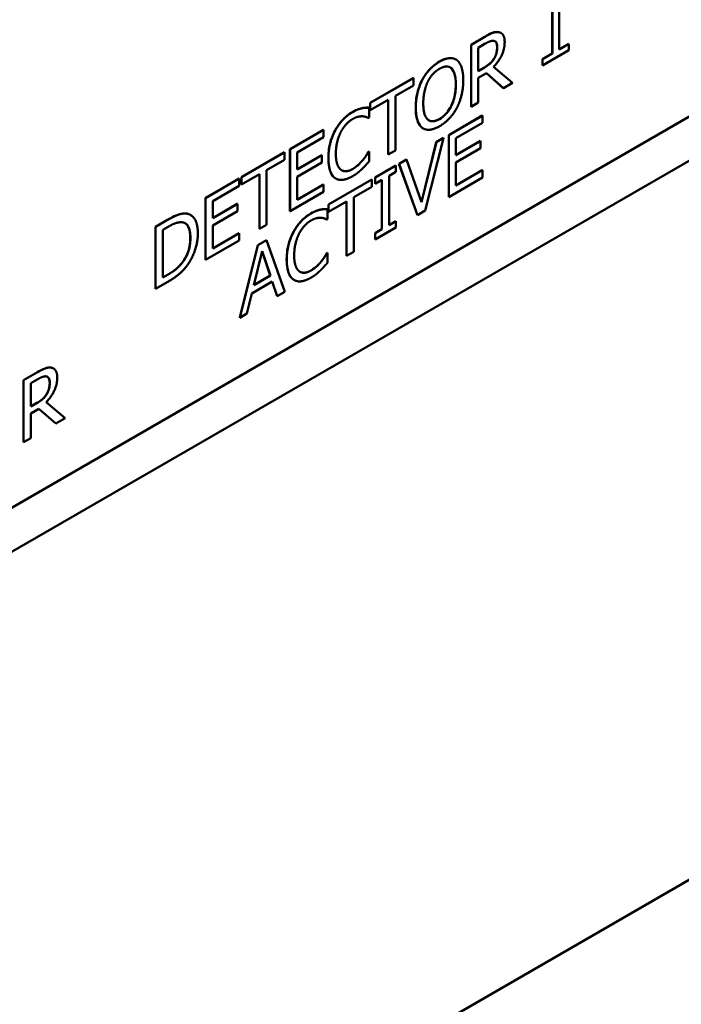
# Model space of a CAD drawing. Header units: millimetres. Extents: x 30 to 861, y 28 to 600.
# Tile 16 of 43: x 725 to 749, y 185 to 221. Entities that reach past the tile are written whole.
import ezdxf

# ---------------------------------------------------------------- set-up
doc = ezdxf.new("R2010")
doc.units = ezdxf.units.MM
doc.header["$LTSCALE"] = 3
doc.layers.add('Visible (ISO)', color=7, linetype='Continuous', lineweight=50)
doc.layers.add('Visible Narrow (ISO)', color=7, linetype='Continuous', lineweight=35)

msp = doc.modelspace()

# ---------------------------------------------------------------- linework, layer by layer
at = {"layer": 'Visible (ISO)'}
for p, q in [((696.899, 187.612), (797.308, 245.583)), ((798.715, 244.77), (698.306, 186.799)), ((823.464, 232.523), (673.558, 145.974)), ((744.471, 220.321), (744.471, 222.381)), ((744.212, 220.175), (744.212, 221.704)), ((744.216, 221.706), (744.216, 220.173)), ((742.313, 220.932), (742.316, 220.93)), ((741.214, 220.497), (741.724, 220.791)), ((741.728, 220.789), (741.217, 220.495)), ((741.214, 220.497), (741.217, 220.495)), ((741.214, 218.211), (741.214, 220.497)), ((741.217, 220.495), (741.217, 218.209)), ((741.48, 220.384), (741.742, 220.535)), ((741.48, 219.524), (741.48, 220.384)), ((743.857, 219.732), (744.823, 220.29)), ((744.471, 220.325), (744.819, 220.526)), ((744.823, 220.524), (744.471, 220.321)), ((744.819, 220.526), (744.823, 220.524)), ((744.823, 220.29), (744.823, 220.524)), ((740.656, 219.952), (740.659, 219.95)), ((742.066, 219.985), (742.069, 219.983)), ((743.853, 219.968), (744.212, 220.175)), ((743.853, 219.968), (743.857, 219.966)), ((743.853, 219.735), (743.853, 219.968)), ((744.216, 220.173), (743.857, 219.966)), ((743.857, 219.966), (743.857, 219.732)), ((744.212, 220.175), (744.216, 220.173)), ((741.48, 219.528), (741.708, 219.659)), ((741.711, 219.657), (741.48, 219.524)), ((742.75, 219.093), (742.045, 219.682)), ((743.853, 219.735), (743.857, 219.732)), ((737.495, 218.35), (739.086, 219.269)), ((739.09, 219.267), (737.498, 218.348)), ((739.086, 219.269), (739.09, 219.267)), ((739.09, 218.996), (739.09, 219.267)), ((739.412, 219.195), (739.415, 219.193)), ((741.48, 219.27), (741.782, 219.444)), ((741.48, 218.361), (741.48, 219.27)), ((742.404, 218.898), (741.781, 219.444)), ((741.782, 219.444), (742.408, 218.896)), ((738.426, 218.613), (739.09, 218.996)), ((742.404, 218.898), (742.408, 218.896)), ((742.408, 218.896), (742.75, 219.093)), ((737.498, 218.077), (738.162, 218.461)), ((738.159, 216.447), (738.159, 218.459)), ((738.162, 218.461), (738.162, 216.445)), ((738.426, 216.597), (738.426, 218.613)), ((737.188, 218.154), (737.192, 218.152)), ((737.451, 218.173), (737.455, 218.171)), ((737.455, 217.804), (737.455, 218.171)), ((737.495, 218.35), (737.498, 218.348)), ((737.495, 218.079), (737.495, 218.35)), ((737.495, 218.079), (737.498, 218.077)), ((737.498, 218.348), (737.498, 218.077)), ((741.214, 218.211), (741.217, 218.209)), ((741.217, 218.209), (741.48, 218.361)), ((737.434, 217.792), (737.455, 217.804)), ((740.391, 217.164), (741.629, 217.879)), ((741.633, 217.877), (740.394, 217.162)), ((741.629, 217.879), (741.633, 217.877)), ((741.633, 217.607), (741.633, 217.877)), ((734.534, 216.641), (735.773, 217.356)), ((735.777, 217.354), (734.538, 216.639)), ((735.773, 217.356), (735.777, 217.354)), ((735.777, 217.083), (735.777, 217.354)), ((739.446, 217.409), (739.45, 217.407)), ((740.657, 217.043), (741.633, 217.607)), ((734.801, 216.52), (735.777, 217.083)), ((739.523, 214.373), (740.205, 217.053)), ((739.933, 216.9), (740.201, 217.055)), ((740.205, 217.053), (739.937, 216.898)), ((740.201, 217.055), (740.205, 217.053)), ((740.391, 217.164), (740.394, 217.162)), ((740.391, 214.878), (740.391, 217.164)), ((740.394, 217.162), (740.394, 214.876)), ((740.657, 216.417), (740.657, 217.043)), ((740.657, 216.421), (741.564, 216.944)), ((741.567, 216.942), (740.657, 216.417)), ((741.564, 216.944), (741.567, 216.942)), ((741.567, 216.672), (741.567, 216.942)), ((734.534, 216.641), (734.538, 216.639)), ((734.534, 214.354), (734.534, 216.641)), ((734.538, 216.639), (734.538, 214.352)), ((737.432, 216.546), (737.451, 216.557)), ((737.455, 216.555), (737.436, 216.544)), ((737.451, 216.557), (737.455, 216.555)), ((737.455, 216.192), (737.455, 216.555)), ((738.162, 216.445), (738.426, 216.597)), ((739.386, 214.689), (739.933, 216.9)), ((739.937, 216.898), (739.388, 214.682)), ((739.933, 216.9), (739.937, 216.898)), ((740.657, 216.147), (741.567, 216.672)), ((732.742, 215.606), (734.334, 216.525)), ((734.337, 216.523), (732.746, 215.604)), ((733.673, 215.869), (734.337, 216.252)), ((734.334, 216.525), (734.337, 216.523)), ((734.337, 216.252), (734.337, 216.523)), ((734.801, 215.894), (734.801, 216.52)), ((734.801, 215.898), (735.707, 216.421)), ((735.711, 216.419), (734.801, 215.894)), ((735.707, 216.421), (735.711, 216.419)), ((735.711, 216.148), (735.711, 216.419)), ((737.222, 216.241), (737.225, 216.239)), ((737.432, 216.546), (737.436, 216.544)), ((738.159, 216.447), (738.162, 216.445)), ((738.554, 216.103), (738.836, 216.266)), ((738.839, 216.264), (738.557, 216.101)), ((738.836, 216.266), (738.839, 216.264)), ((739.388, 214.682), (738.839, 216.264)), ((733.673, 213.853), (733.673, 215.869)), ((734.801, 215.623), (735.711, 216.148)), ((737.673, 215.595), (738.44, 216.038)), ((738.443, 216.035), (737.676, 215.593)), ((738.44, 216.038), (738.443, 216.035)), ((738.443, 215.802), (738.443, 216.035)), ((738.554, 216.103), (738.557, 216.101)), ((739.235, 214.211), (738.554, 216.103)), ((738.557, 216.101), (739.239, 214.209)), ((740.657, 215.298), (740.657, 216.147)), ((740.657, 215.302), (741.629, 215.863)), ((741.633, 215.861), (740.657, 215.298)), ((741.629, 215.863), (741.633, 215.861)), ((741.633, 215.591), (741.633, 215.861)), ((731.417, 214.841), (732.656, 215.556)), ((732.659, 215.554), (731.42, 214.839)), ((732.656, 215.556), (732.659, 215.554)), ((732.659, 215.283), (732.659, 215.554)), ((732.742, 215.606), (732.746, 215.604)), ((732.742, 215.335), (732.742, 215.606)), ((732.746, 215.333), (733.41, 215.717)), ((732.746, 215.604), (732.746, 215.333)), ((733.406, 213.703), (733.406, 215.715)), ((733.41, 215.717), (733.41, 213.701)), ((734.801, 214.775), (734.801, 215.623)), ((735.958, 214.604), (737.549, 215.523)), ((737.553, 215.521), (735.961, 214.602)), ((736.223, 215.559), (736.227, 215.557)), ((737.549, 215.523), (737.553, 215.521)), ((737.553, 215.251), (737.553, 215.521)), ((737.673, 215.595), (737.676, 215.593)), ((737.673, 215.361), (737.673, 215.595)), ((737.676, 215.593), (737.676, 215.359)), ((737.676, 215.359), (737.928, 215.505)), ((737.925, 213.687), (737.925, 215.503)), ((737.928, 215.505), (737.928, 213.685)), ((738.191, 215.657), (738.443, 215.802)), ((738.191, 213.837), (738.191, 215.657)), ((740.394, 214.876), (741.633, 215.591)), ((731.684, 214.72), (732.659, 215.283)), ((732.742, 215.335), (732.746, 215.333)), ((734.801, 214.779), (735.773, 215.34)), ((735.777, 215.338), (734.801, 214.775)), ((735.773, 215.34), (735.777, 215.338)), ((735.777, 215.067), (735.777, 215.338)), ((736.888, 214.867), (737.553, 215.251)), ((737.673, 215.361), (737.676, 215.359)), ((731.417, 214.841), (731.42, 214.839)), ((731.417, 212.555), (731.417, 214.841)), ((731.42, 214.839), (731.42, 212.552)), ((734.538, 214.352), (735.777, 215.067)), ((736.888, 212.852), (736.888, 214.867)), ((740.391, 214.878), (740.394, 214.876)), ((731.684, 214.094), (731.684, 214.72)), ((731.684, 214.098), (732.59, 214.621)), ((732.593, 214.619), (731.684, 214.094)), ((732.59, 214.621), (732.593, 214.619)), ((732.593, 214.349), (732.593, 214.619)), ((735.651, 214.409), (735.655, 214.407)), ((735.914, 214.428), (735.918, 214.426)), ((735.918, 214.059), (735.918, 214.426)), ((735.958, 214.604), (735.961, 214.602)), ((735.958, 214.334), (735.958, 214.604)), ((735.961, 214.332), (736.625, 214.715)), ((735.961, 214.602), (735.961, 214.332)), ((736.622, 212.702), (736.622, 214.713)), ((736.625, 214.715), (736.625, 212.7)), ((739.239, 214.209), (739.523, 214.373)), ((729.57, 213.774), (730.021, 214.035)), ((730.025, 214.033), (729.574, 213.772)), ((730.863, 214.214), (730.867, 214.212)), ((731.684, 213.823), (732.593, 214.349)), ((734.534, 214.354), (734.538, 214.352)), ((735.897, 214.047), (735.918, 214.059)), ((735.958, 214.334), (735.961, 214.332)), ((739.235, 214.211), (739.239, 214.209)), ((729.57, 213.774), (729.574, 213.772)), ((729.57, 211.488), (729.57, 213.774)), ((729.574, 213.772), (729.574, 211.486)), ((729.837, 213.661), (730.037, 213.777)), ((729.837, 211.901), (729.837, 213.661)), ((731.684, 212.975), (731.684, 213.823)), ((733.406, 213.703), (733.41, 213.701)), ((733.41, 213.701), (733.673, 213.853)), ((737.673, 213.542), (737.925, 213.687)), ((737.676, 213.306), (738.443, 213.749)), ((737.928, 213.685), (737.676, 213.54)), ((737.925, 213.687), (737.928, 213.685)), ((738.191, 213.841), (738.44, 213.985)), ((738.443, 213.983), (738.191, 213.837)), ((738.44, 213.985), (738.443, 213.983)), ((738.443, 213.749), (738.443, 213.983)), ((731.684, 212.979), (732.656, 213.54)), ((732.659, 213.538), (731.684, 212.975)), ((732.656, 213.54), (732.659, 213.538)), ((732.659, 213.268), (732.659, 213.538)), ((733.346, 213.096), (733.67, 213.284)), ((733.673, 213.281), (733.349, 213.094)), ((733.67, 213.284), (733.673, 213.281)), ((734.341, 211.381), (733.673, 213.281)), ((737.673, 213.542), (737.676, 213.54)), ((737.673, 213.309), (737.673, 213.542)), ((737.673, 213.309), (737.676, 213.306)), ((737.676, 213.54), (737.676, 213.306)), ((731.42, 212.552), (732.659, 213.268)), ((732.678, 210.425), (733.346, 213.096)), ((733.349, 213.094), (732.682, 210.423)), ((733.346, 213.096), (733.349, 213.094)), ((731.417, 212.555), (731.42, 212.552)), ((733.2, 211.621), (733.505, 212.873)), ((733.808, 211.976), (733.503, 212.868)), ((733.505, 212.873), (733.811, 211.974)), ((735.895, 212.801), (735.914, 212.812)), ((735.895, 212.801), (735.899, 212.799)), ((735.918, 212.81), (735.899, 212.799)), ((735.914, 212.812), (735.918, 212.81)), ((735.918, 212.447), (735.918, 212.81)), ((736.622, 212.702), (736.625, 212.7)), ((736.625, 212.7), (736.888, 212.852)), ((730.581, 212.487), (730.585, 212.485)), ((735.685, 212.496), (735.688, 212.494)), ((729.837, 211.905), (730.034, 212.019)), ((730.037, 212.017), (729.837, 211.901)), ((733.811, 211.974), (733.2, 211.621)), ((733.201, 211.625), (733.808, 211.976)), ((733.808, 211.976), (733.811, 211.974)), ((729.57, 211.488), (729.574, 211.486)), ((729.574, 211.486), (730.029, 211.749)), ((733.128, 211.32), (733.883, 211.756)), ((734.059, 211.222), (733.881, 211.754)), ((733.883, 211.756), (734.063, 211.22)), ((734.686, 211.813), (734.69, 211.811)), ((732.948, 210.577), (733.128, 211.32)), ((734.059, 211.222), (734.063, 211.22)), ((734.063, 211.22), (734.341, 211.381)), ((732.678, 210.425), (732.682, 210.423)), ((732.682, 210.423), (732.948, 210.577)), ((724.704, 208.115), (725.214, 208.409)), ((725.218, 208.407), (724.708, 208.113)), ((725.803, 208.55), (725.807, 208.548)), ((724.704, 208.115), (724.708, 208.113)), ((724.704, 205.829), (724.704, 208.115)), ((724.708, 208.113), (724.708, 205.826)), ((724.971, 208.002), (725.232, 208.153)), ((724.971, 207.142), (724.971, 208.002)), ((725.556, 207.602), (725.56, 207.6)), ((724.971, 207.146), (725.198, 207.277)), ((725.202, 207.275), (724.971, 207.142)), ((726.24, 206.711), (725.536, 207.299)), ((724.971, 206.888), (725.272, 207.062)), ((724.971, 205.978), (724.971, 206.888)), ((725.895, 206.516), (725.272, 207.062)), ((725.272, 207.062), (725.898, 206.514)), ((725.895, 206.516), (725.898, 206.514)), ((725.898, 206.514), (726.24, 206.711)), ((724.704, 205.829), (724.708, 205.826)), ((724.708, 205.826), (724.971, 205.978))]:
    msp.add_line(p, q, dxfattribs=at)
for points, knots in [([(741.724, 220.791), (741.819, 220.846), (741.915, 220.898), (742.047, 220.95), (742.085, 220.959), (742.158, 220.969), (742.194, 220.968), (742.228, 220.962)], [0, 0, 0, 0, 0.04035997, 0.04035997, 0.0568919, 0.0568919, 0.07397282, 0.07397282, 0.07397282, 0.07397282]), ([(742.178, 220.409), (742.178, 220.465), (742.171, 220.517), (742.144, 220.577), (742.132, 220.597), (742.107, 220.617), (742.102, 220.621), (742.097, 220.624)], [0, 0, 0, 0, 0.0207411, 0.0207411, 0.02972014, 0.02972014, 0.03191216, 0.03191216, 0.03191216, 0.03191216]), ([(742.066, 219.985), (742.098, 220.038), (742.123, 220.093), (742.152, 220.187), (742.162, 220.229), (742.175, 220.321), (742.178, 220.366), (742.178, 220.409)], [0, 0, 0, 0, 0.01873108, 0.01873108, 0.03092, 0.03092, 0.04303628, 0.04303628, 0.04303628, 0.04303628]), ([(739.412, 219.195), (739.479, 219.323), (739.558, 219.439), (739.709, 219.611), (739.772, 219.672), (739.907, 219.783), (739.978, 219.831), (740.049, 219.873)], [0, 0, 0, 0, 0.0432042, 0.0432042, 0.0713656, 0.0713656, 0.1013184, 0.1013184, 0.1013184, 0.1013184]), ([(740.049, 219.873), (740.17, 219.942), (740.289, 219.989), (740.442, 220.004), (740.499, 220.005), (740.593, 219.983), (740.626, 219.97), (740.656, 219.952)], [0, 0, 0, 0, 0.05140634, 0.05140634, 0.07021094, 0.07021094, 0.08144901, 0.08144901, 0.08144901, 0.08144901]), ([(741.708, 219.659), (741.776, 219.699), (741.846, 219.745), (741.926, 219.812), (741.959, 219.84), (742.022, 219.915), (742.045, 219.949), (742.066, 219.985)], [0, 0, 0, 0, 0.02884519, 0.02884519, 0.03474073, 0.03474073, 0.03884127, 0.03884127, 0.03884127, 0.03884127]), ([(740.651, 219.029), (740.651, 219.163), (740.639, 219.294), (740.592, 219.463), (740.559, 219.562), (740.489, 219.626)], [0, 0, 0, 0, 0.04918697, 0.04918697, 0.07460715, 0.07460715, 0.07460715, 0.07460715]), ([(739.174, 218.176), (739.174, 218.436), (739.212, 218.619), (739.275, 218.878), (739.332, 219.038), (739.412, 219.195)], [0, 0, 0, 0, 0.0953623, 0.0953623, 0.250012, 0.250012, 0.250012, 0.250012]), ([(740.051, 217.754), (740.127, 217.798), (740.202, 217.856), (740.335, 217.995), (740.389, 218.069), (740.474, 218.213), (740.524, 218.31), (740.597, 218.538), (740.617, 218.632), (740.645, 218.827), (740.651, 218.93), (740.651, 219.029)], [0, 0, 0, 0, 0.0324995, 0.0324995, 0.0607551, 0.0607551, 0.0828113, 0.0828113, 0.0981759, 0.0981759, 0.1161637, 0.1161637, 0.1161637, 0.1161637]), ([(736.197, 217.326), (736.268, 217.459), (736.351, 217.581), (736.507, 217.757), (736.568, 217.816), (736.701, 217.925), (736.77, 217.972), (736.84, 218.012)], [0, 0, 0, 0, 0.0453699, 0.0453699, 0.0732247, 0.0732247, 0.1028901, 0.1028901, 0.1028901, 0.1028901]), ([(736.84, 218.012), (736.935, 218.067), (736.999, 218.093), (737.081, 218.125), (737.136, 218.142), (737.188, 218.154)], [0, 0, 0, 0, 0.040294, 0.040294, 0.119213, 0.119213, 0.119213, 0.119213]), ([(737.188, 218.154), (737.248, 218.166), (737.296, 218.17), (737.364, 218.174), (737.408, 218.175), (737.451, 218.173)], [0, 0, 0, 0, 0.02676921, 0.02676921, 0.07913579, 0.07913579, 0.07913579, 0.07913579]), ([(739.41, 217.433), (739.343, 217.484), (739.293, 217.559), (739.196, 217.798), (739.174, 217.981), (739.174, 218.176)], [0, 0, 0, 0, 0.0439087, 0.0439087, 0.1155101, 0.1155101, 0.1155101, 0.1155101]), ([(739.661, 217.705), (739.703, 217.681), (739.751, 217.669), (739.842, 217.673), (739.881, 217.68), (739.964, 217.708), (740.007, 217.729), (740.051, 217.754)], [0.09494606, 0.09494606, 0.09494606, 0.09494606, 0.11633832, 0.11633832, 0.13097419, 0.13097419, 0.14653371, 0.14653371, 0.14653371, 0.14653371]), ([(735.95, 216.313), (735.95, 216.572), (735.988, 216.752), (736.054, 217.01), (736.114, 217.169), (736.197, 217.326)], [0, 0, 0, 0, 0.0952182, 0.0952182, 0.2525447, 0.2525447, 0.2525447, 0.2525447]), ([(736.198, 215.574), (736.13, 215.62), (736.078, 215.69), (735.985, 215.898), (735.95, 216.067), (735.95, 216.313)], [0, 0, 0, 0, 0.0428094, 0.0428094, 0.103878, 0.103878, 0.103878, 0.103878]), ([(736.838, 215.907), (736.948, 215.97), (737.02, 216.034), (737.109, 216.115), (737.168, 216.175), (737.222, 216.241)], [0, 0, 0, 0, 0.0464571, 0.0464571, 0.13908, 0.13908, 0.13908, 0.13908]), ([(737.222, 216.241), (737.293, 216.329), (737.333, 216.389), (737.375, 216.453), (737.407, 216.503), (737.432, 216.546)], [0, 0, 0, 0, 0.03464535, 0.03464535, 0.09655555, 0.09655555, 0.09655555, 0.09655555]), ([(736.441, 215.863), (736.481, 215.84), (736.527, 215.827), (736.609, 215.827), (736.652, 215.831), (736.748, 215.86), (736.793, 215.881), (736.838, 215.907)], [0.00720598, 0.00720598, 0.00720598, 0.00720598, 0.03146645, 0.03146645, 0.04658619, 0.04658619, 0.05950909, 0.05950909, 0.05950909, 0.05950909]), ([(735.303, 214.267), (735.398, 214.322), (735.462, 214.348), (735.544, 214.379), (735.599, 214.397), (735.651, 214.409)], [0, 0, 0, 0, 0.040294, 0.040294, 0.119213, 0.119213, 0.119213, 0.119213]), ([(735.651, 214.409), (735.711, 214.421), (735.759, 214.425), (735.827, 214.429), (735.871, 214.429), (735.914, 214.428)], [0, 0, 0, 0, 0.02676921, 0.02676921, 0.07913579, 0.07913579, 0.07913579, 0.07913579]), ([(730.021, 214.035), (730.288, 214.189), (730.409, 214.226), (730.554, 214.266), (730.648, 214.278), (730.73, 214.263)], [0, 0, 0, 0, 0.1130663, 0.1130663, 0.3266981, 0.3266981, 0.3266981, 0.3266981]), ([(734.66, 213.581), (734.731, 213.714), (734.814, 213.836), (734.97, 214.012), (735.031, 214.071), (735.164, 214.179), (735.233, 214.227), (735.303, 214.267)], [0, 0, 0, 0, 0.0453699, 0.0453699, 0.0732247, 0.0732247, 0.1028901, 0.1028901, 0.1028901, 0.1028901]), ([(730.857, 213.376), (730.857, 213.516), (730.841, 213.65), (730.771, 213.808), (730.739, 213.853), (730.688, 213.894), (730.678, 213.901), (730.667, 213.907)], [0, 0, 0, 0, 0.05142989, 0.05142989, 0.07843353, 0.07843353, 0.08503306, 0.08503306, 0.08503306, 0.08503306]), ([(730.581, 212.487), (730.645, 212.574), (730.699, 212.667), (730.789, 212.878), (730.814, 212.978), (730.849, 213.163), (730.857, 213.274), (730.857, 213.376)], [0, 0, 0, 0, 0.032792, 0.032792, 0.0700338, 0.0700338, 0.1266986, 0.1266986, 0.1266986, 0.1266986]), ([(734.412, 212.567), (734.412, 212.827), (734.451, 213.007), (734.517, 213.265), (734.577, 213.424), (734.66, 213.581)], [0, 0, 0, 0, 0.0952182, 0.0952182, 0.2525447, 0.2525447, 0.2525447, 0.2525447]), ([(734.661, 211.829), (734.593, 211.875), (734.541, 211.945), (734.448, 212.152), (734.412, 212.321), (734.412, 212.567)], [0, 0, 0, 0, 0.0428094, 0.0428094, 0.103878, 0.103878, 0.103878, 0.103878]), ([(735.685, 212.496), (735.756, 212.584), (735.796, 212.644), (735.838, 212.708), (735.87, 212.758), (735.895, 212.801)], [0, 0, 0, 0, 0.03464535, 0.03464535, 0.09655555, 0.09655555, 0.09655555, 0.09655555]), ([(730.034, 212.019), (730.135, 212.078), (730.242, 212.147), (730.363, 212.247), (730.411, 212.287), (730.507, 212.391), (730.545, 212.437), (730.581, 212.487)], [0, 0, 0, 0, 0.04293031, 0.04293031, 0.05258594, 0.05258594, 0.05944979, 0.05944979, 0.05944979, 0.05944979]), ([(735.301, 212.162), (735.411, 212.225), (735.482, 212.289), (735.572, 212.37), (735.631, 212.43), (735.685, 212.496)], [0, 0, 0, 0, 0.0464571, 0.0464571, 0.13908, 0.13908, 0.13908, 0.13908]), ([(734.904, 212.117), (734.944, 212.095), (734.99, 212.082), (735.072, 212.082), (735.115, 212.086), (735.211, 212.115), (735.256, 212.135), (735.301, 212.162)], [0.00720598, 0.00720598, 0.00720598, 0.00720598, 0.03146645, 0.03146645, 0.04658619, 0.04658619, 0.05950909, 0.05950909, 0.05950909, 0.05950909]), ([(725.214, 208.409), (725.309, 208.464), (725.405, 208.516), (725.538, 208.567), (725.575, 208.577), (725.649, 208.586), (725.684, 208.585), (725.718, 208.58)], [0, 0, 0, 0, 0.04035997, 0.04035997, 0.0568919, 0.0568919, 0.07397282, 0.07397282, 0.07397282, 0.07397282]), ([(725.668, 208.027), (725.668, 208.083), (725.661, 208.135), (725.634, 208.195), (725.622, 208.215), (725.598, 208.235), (725.593, 208.238), (725.588, 208.242)], [0, 0, 0, 0, 0.0207411, 0.0207411, 0.02972014, 0.02972014, 0.03191216, 0.03191216, 0.03191216, 0.03191216]), ([(725.556, 207.602), (725.588, 207.656), (725.613, 207.711), (725.643, 207.805), (725.652, 207.846), (725.666, 207.939), (725.668, 207.984), (725.668, 208.027)], [0, 0, 0, 0, 0.01873108, 0.01873108, 0.03092, 0.03092, 0.04303628, 0.04303628, 0.04303628, 0.04303628]), ([(725.198, 207.277), (725.266, 207.317), (725.336, 207.363), (725.416, 207.43), (725.449, 207.458), (725.512, 207.533), (725.535, 207.567), (725.556, 207.602)], [0, 0, 0, 0, 0.02884519, 0.02884519, 0.03474073, 0.03474073, 0.03884127, 0.03884127, 0.03884127, 0.03884127])]:
    msp.add_open_spline(points, degree=3, knots=knots, dxfattribs=at)
for points, degree in [([(742.231, 220.96), (742.127, 220.977), (741.898, 220.888), (741.728, 220.789)], 2), ([(742.228, 220.962), (742.259, 220.957), (742.287, 220.947), (742.313, 220.932)], 3), ([(742.456, 220.589), (742.456, 220.769), (742.336, 220.942), (742.231, 220.96)], 2), ([(741.742, 220.535), (741.851, 220.598), (742, 220.649), (742.056, 220.638)], 2), ([(742.045, 219.682), (742.235, 219.872), (742.456, 220.339), (742.456, 220.589)], 2), ([(742.056, 220.638), (742.121, 220.625), (742.182, 220.507), (742.182, 220.407)], 2), ([(742.182, 220.407), (742.182, 220.288), (742.127, 220.079), (742.069, 219.983)], 2), ([(740.052, 219.87), (739.854, 219.756), (739.531, 219.412), (739.415, 219.193)], 2), ([(740.691, 219.93), (740.579, 220.011), (740.255, 219.987), (740.052, 219.87)], 2), ([(740.928, 219.185), (740.928, 219.47), (740.803, 219.843), (740.691, 219.93)], 2), ([(742.069, 219.983), (742.007, 219.874), (741.825, 219.723), (741.711, 219.657)], 2), ([(739.614, 219.117), (739.696, 219.287), (739.911, 219.526), (740.054, 219.608)], 2), ([(740.054, 219.608), (740.192, 219.688), (740.413, 219.697), (740.492, 219.624)], 2), ([(740.489, 219.626), (740.474, 219.64), (740.459, 219.651), (740.442, 219.661)], 3), ([(740.492, 219.624), (740.569, 219.554), (740.654, 219.253), (740.654, 219.027)], 2), ([(739.415, 219.193), (739.302, 218.97), (739.178, 218.462), (739.178, 218.174)], 2), ([(739.452, 218.333), (739.452, 218.555), (739.536, 218.955), (739.614, 219.117)], 2), ([(740.691, 218.168), (740.807, 218.387), (740.928, 218.907), (740.928, 219.185)], 2), ([(740.654, 219.027), (740.654, 218.576), (740.328, 217.91), (740.054, 217.752)], 2), ([(736.844, 218.01), (736.643, 217.895), (736.319, 217.546), (736.2, 217.324)], 2), ([(737.192, 218.152), (737.118, 218.135), (736.943, 218.068), (736.844, 218.01)], 2), ([(737.455, 218.171), (737.389, 218.173), (737.256, 218.165), (737.192, 218.152)], 2), ([(739.178, 218.174), (739.178, 217.893), (739.3, 217.517), (739.414, 217.431)], 2), ([(740.054, 217.752), (739.78, 217.594), (739.452, 217.883), (739.452, 218.333)], 2), ([(740.052, 217.488), (740.247, 217.6), (740.569, 217.938), (740.691, 218.168)], 2), ([(736.404, 217.262), (736.489, 217.426), (736.715, 217.677), (736.842, 217.75)], 2), ([(736.842, 217.75), (736.957, 217.817), (737.136, 217.858), (737.211, 217.854)], 2), ([(737.211, 217.854), (737.29, 217.849), (737.399, 217.808), (737.434, 217.792)], 2), ([(736.2, 217.324), (736.08, 217.097), (735.953, 216.598), (735.953, 216.311)], 2), ([(739.446, 217.409), (739.434, 217.416), (739.422, 217.424), (739.41, 217.433)], 3), ([(739.414, 217.431), (739.531, 217.344), (739.852, 217.372), (740.052, 217.488)], 2), ([(736.227, 216.469), (736.227, 216.689), (736.32, 217.097), (736.404, 217.262)], 2), ([(735.953, 216.311), (735.953, 216.022), (736.083, 215.652), (736.202, 215.572)], 2), ([(736.41, 215.884), (736.325, 215.951), (736.227, 216.234), (736.227, 216.469)], 2), ([(737.225, 216.239), (737.15, 216.148), (736.956, 215.971), (736.842, 215.905)], 2), ([(737.192, 215.91), (737.274, 215.987), (737.389, 216.119), (737.455, 216.192)], 2), ([(737.436, 216.544), (737.405, 216.491), (737.298, 216.329), (737.225, 216.239)], 2), ([(736.842, 215.905), (736.717, 215.833), (736.494, 215.819), (736.41, 215.884)], 2), ([(736.839, 215.64), (736.957, 215.708), (737.105, 215.827), (737.192, 215.91)], 2), ([(736.223, 215.559), (736.215, 215.564), (736.206, 215.569), (736.198, 215.574)], 3), ([(736.202, 215.572), (736.32, 215.491), (736.646, 215.529), (736.839, 215.64)], 2), ([(735.655, 214.407), (735.581, 214.39), (735.406, 214.323), (735.306, 214.265)], 2), ([(735.918, 214.426), (735.852, 214.428), (735.719, 214.42), (735.655, 214.407)], 2), ([(730.734, 214.261), (730.621, 214.281), (730.304, 214.194), (730.025, 214.033)], 2), ([(730.73, 214.263), (730.779, 214.254), (730.823, 214.237), (730.863, 214.214)], 3), ([(731.135, 213.529), (731.135, 213.862), (730.925, 214.224), (730.734, 214.261)], 2), ([(735.306, 214.265), (735.106, 214.149), (734.782, 213.801), (734.663, 213.579)], 2), ([(735.305, 214.005), (735.42, 214.072), (735.598, 214.113), (735.674, 214.109)], 2), ([(735.674, 214.109), (735.753, 214.104), (735.862, 214.063), (735.897, 214.047)], 2), ([(730.037, 213.777), (730.216, 213.88), (730.455, 213.953), (730.56, 213.942)], 2), ([(730.56, 213.942), (730.71, 213.923), (730.861, 213.637), (730.861, 213.374)], 2), ([(734.867, 213.517), (734.952, 213.681), (735.178, 213.932), (735.305, 214.005)], 2), ([(730.861, 213.374), (730.861, 213.107), (730.723, 212.672), (730.585, 212.485)], 2), ([(730.731, 212.338), (730.915, 212.585), (731.135, 213.216), (731.135, 213.529)], 2), ([(734.663, 213.579), (734.543, 213.352), (734.416, 212.853), (734.416, 212.565)], 2), ([(734.69, 212.724), (734.69, 212.944), (734.783, 213.352), (734.867, 213.517)], 2), ([(734.416, 212.565), (734.416, 212.276), (734.546, 211.907), (734.665, 211.827)], 2), ([(734.873, 212.138), (734.788, 212.206), (734.69, 212.489), (734.69, 212.724)], 2), ([(735.899, 212.799), (735.868, 212.746), (735.761, 212.584), (735.688, 212.494)], 2), ([(730.029, 211.749), (730.27, 211.888), (730.58, 212.141), (730.731, 212.338)], 2), ([(730.585, 212.485), (730.477, 212.336), (730.212, 212.118), (730.037, 212.017)], 2), ([(735.688, 212.494), (735.613, 212.402), (735.419, 212.225), (735.305, 212.16)], 2), ([(735.655, 212.165), (735.736, 212.242), (735.852, 212.374), (735.918, 212.447)], 2), ([(734.686, 211.813), (734.678, 211.818), (734.669, 211.824), (734.661, 211.829)], 3), ([(734.665, 211.827), (734.783, 211.746), (735.109, 211.784), (735.302, 211.895)], 2), ([(735.305, 212.16), (735.18, 212.087), (734.957, 212.074), (734.873, 212.138)], 2), ([(735.302, 211.895), (735.42, 211.963), (735.568, 212.082), (735.655, 212.165)], 2), ([(725.722, 208.578), (725.617, 208.595), (725.388, 208.505), (725.218, 208.407)], 2), ([(725.718, 208.58), (725.749, 208.575), (725.778, 208.565), (725.803, 208.55)], 3), ([(725.946, 208.207), (725.946, 208.387), (725.826, 208.56), (725.722, 208.578)], 2), ([(725.232, 208.153), (725.341, 208.216), (725.491, 208.266), (725.547, 208.256)], 2), ([(725.536, 207.299), (725.725, 207.49), (725.946, 207.957), (725.946, 208.207)], 2), ([(725.547, 208.256), (725.611, 208.243), (725.672, 208.125), (725.672, 208.025)], 2), ([(725.672, 208.025), (725.672, 207.906), (725.617, 207.697), (725.56, 207.6)], 2), ([(725.56, 207.6), (725.497, 207.492), (725.316, 207.341), (725.202, 207.275)], 2)]:
    msp.add_open_spline(points, degree=degree, dxfattribs=at)
at = {"layer": 'Visible Narrow (ISO)'}
for p, q in [((742.228, 220.962), (742.231, 220.96)), ((741.724, 220.791), (741.728, 220.789)), ((742.178, 220.409), (742.182, 220.407)), ((740.049, 219.873), (740.052, 219.87)), ((740.489, 219.626), (740.492, 219.624)), ((741.708, 219.659), (741.711, 219.657)), ((740.651, 219.029), (740.654, 219.027)), ((736.84, 218.012), (736.844, 218.01)), ((739.174, 218.176), (739.178, 218.174)), ((740.051, 217.754), (740.054, 217.752)), ((736.197, 217.326), (736.2, 217.324)), ((739.41, 217.433), (739.414, 217.431)), ((735.95, 216.313), (735.953, 216.311)), ((736.838, 215.907), (736.842, 215.905)), ((736.198, 215.574), (736.202, 215.572)), ((730.021, 214.035), (730.025, 214.033)), ((730.73, 214.263), (730.734, 214.261)), ((735.303, 214.267), (735.306, 214.265)), ((730.857, 213.376), (730.861, 213.374)), ((734.66, 213.581), (734.663, 213.579)), ((734.412, 212.567), (734.416, 212.565)), ((730.034, 212.019), (730.037, 212.017)), ((734.661, 211.829), (734.665, 211.827)), ((735.301, 212.162), (735.305, 212.16)), ((725.718, 208.58), (725.722, 208.578)), ((725.214, 208.409), (725.218, 208.407)), ((725.668, 208.027), (725.672, 208.025)), ((725.198, 207.277), (725.202, 207.275))]:
    msp.add_line(p, q, dxfattribs=at)

doc.saveas('drawing.dxf')
